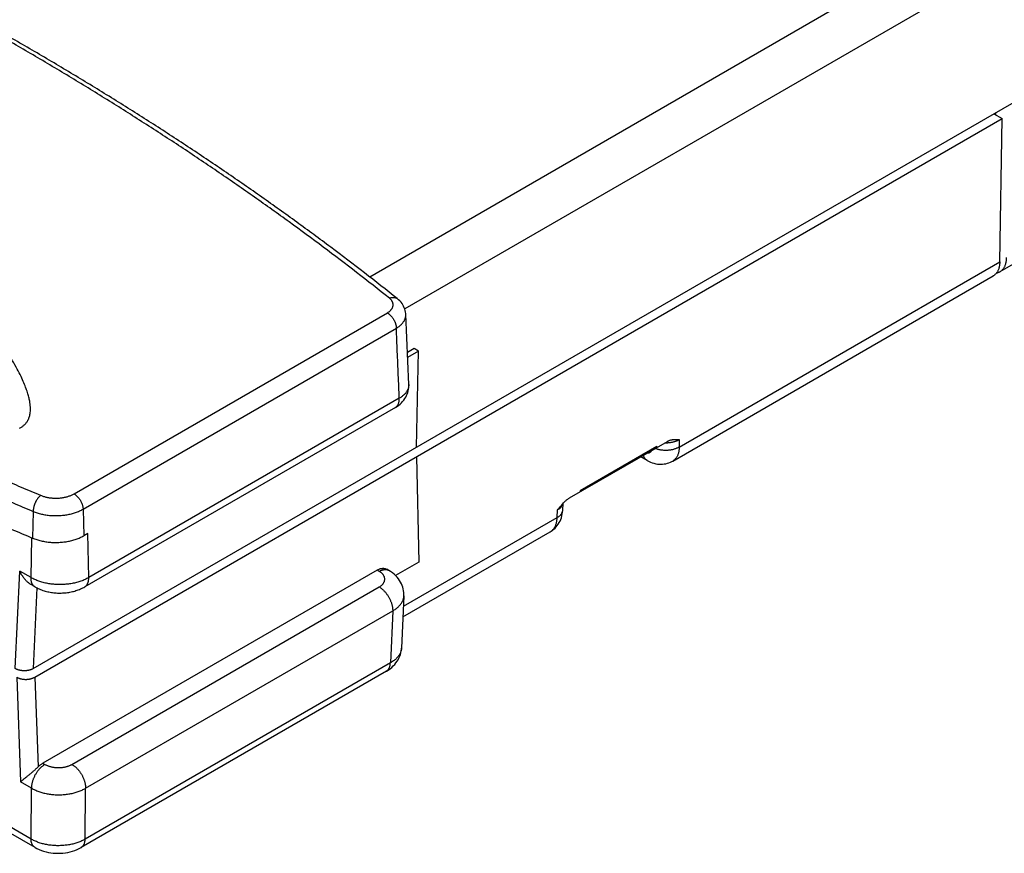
# Model space of a CAD drawing. Header units: inches. Extents: x 0 to 34, y 0 to 22.
# Tile 32 of 49: x 27.5 to 30.5, y 3.9 to 6.5. Entities that reach past the tile are written whole.
import ezdxf

# ---------------------------------------------------------------- set-up
doc = ezdxf.new("R2010")
doc.units = ezdxf.units.IN
doc.header["$LTSCALE"] = 1.87
doc.header["$MEASUREMENT"] = 0
doc.layers.get('0').update_dxf_attribs({"linetype": 'CONTINUOUS'})

msp = doc.modelspace()

# ---------------------------------------------------------------- linework, layer by layer
at = {"color": 7, "linetype": 'CONTINUOUS'}
for p, q in [((31.3283, 7.2778), (28.587, 5.695)), ((31.4095, 7.1636), (28.6952, 5.5963)), ((27.5478, 4.486), (31.2083, 6.5995)), ((30.5334, 5.7115), (31.3855, 6.2035)), ((27.5524, 4.4595), (30.5395, 6.1841)), ((30.5142, 6.1987), (30.5395, 6.1841)), ((30.5192, 6.2016), (30.5191, 6.1959)), ((30.5327, 5.7418), (30.5395, 6.1841)), ((29.5427, 5.1701), (30.5327, 5.7418)), ((29.5225, 5.1268), (30.5124, 5.6984)), ((27.6739, 5.0257), (28.6413, 5.5842)), ((28.7074, 5.3631), (28.6984, 5.5794)), ((27.7017, 4.9784), (28.6691, 5.5369)), ((28.7242, 5.4744), (28.7033, 5.4623)), ((28.7378, 5.4661), (28.7242, 5.4744)), ((28.7378, 5.4661), (28.7039, 5.4465)), ((28.731, 5.1692), (28.7378, 5.4661)), ((28.666, 5.2923), (27.7069, 4.7385)), ((28.6782, 5.3205), (27.7191, 4.7668)), ((29.2038, 5.0129), (29.5063, 5.1875)), ((29.4734, 5.1717), (29.2368, 5.0351)), ((29.4734, 5.1717), (29.4734, 5.1685)), ((29.5426, 5.193), (29.5427, 5.1701)), ((28.731, 5.1399), (28.7383, 4.815)), ((29.4432, 5.1289), (29.4241, 5.14)), ((29.4432, 5.1289), (29.4432, 5.1289)), ((29.2368, 5.0351), (29.2367, 5.0319)), ((29.1829, 4.9751), (29.1838, 4.9959)), ((27.5475, 4.9714), (27.546, 4.8889)), ((27.7017, 4.9784), (27.7036, 4.8961)), ((29.1657, 4.9525), (29.1667, 4.976)), ((28.6909, 4.6784), (29.1657, 4.9525)), ((27.7161, 4.9033), (27.7036, 4.8961)), ((27.7191, 4.7668), (27.7161, 4.9033)), ((28.6894, 4.6458), (29.1445, 4.9085)), ((27.5409, 4.7668), (27.5437, 4.8899)), ((28.7383, 4.815), (28.6664, 4.7735)), ((27.4925, 4.486), (27.5062, 4.7868)), ((27.5409, 4.7668), (27.5062, 4.7868)), ((28.6095, 4.79), (27.5774, 4.1941)), ((28.6161, 4.7862), (28.6095, 4.79)), ((28.6456, 4.7891), (28.6393, 4.7928)), ((27.5531, 4.7385), (27.541, 4.7455)), ((27.5591, 4.7353), (27.5478, 4.486)), ((27.6675, 4.1903), (28.6161, 4.738)), ((28.6924, 4.7103), (28.6851, 4.5496)), ((28.6924, 4.7103), (28.6924, 4.7103)), ((27.7093, 4.1167), (28.6578, 4.6644)), ((28.6578, 4.6644), (28.6506, 4.5037)), ((27.5533, 3.9337), (26.3968, 4.6015)), ((27.541, 3.9599), (26.4516, 4.5889)), ((28.6506, 4.5037), (27.708, 3.9595)), ((28.6383, 4.4779), (27.6959, 3.9338)), ((27.4967, 4.4595), (27.5089, 4.1364)), ((27.5524, 4.4595), (27.5629, 4.1826)), ((27.5774, 4.1941), (27.584, 4.1903)), ((27.5423, 4.1171), (27.5089, 4.1364)), ((27.541, 3.9599), (27.5423, 4.1171)), ((27.708, 3.9595), (27.7093, 4.1167))]:
    msp.add_line(p, q, dxfattribs=at)
for points in [[(28.6984, 5.5794), (28.6982, 5.5824), (28.6976, 5.5869), (28.6966, 5.5914), (28.6953, 5.5958), (28.6937, 5.6002), (28.6917, 5.6046), (28.6893, 5.6088), (28.6866, 5.613), (28.6835, 5.6171), (28.6799, 5.621), (28.676, 5.6248), (28.6721, 5.6282)], [(28.666, 5.2923), (28.6709, 5.2953), (28.6758, 5.2988), (28.6805, 5.3026), (28.6847, 5.3065), (28.6886, 5.3107), (28.6921, 5.315), (28.6952, 5.3195), (28.698, 5.3241), (28.7004, 5.3288), (28.7025, 5.3336), (28.7042, 5.3385), (28.7056, 5.3435), (28.7066, 5.3486), (28.7072, 5.3537), (28.7075, 5.3588), (28.7074, 5.3631)], [(29.4432, 5.1289), (29.4482, 5.1263), (29.4537, 5.1237), (29.4592, 5.1216), (29.4646, 5.1199), (29.4701, 5.1186), (29.4755, 5.1177), (29.4808, 5.1172), (29.486, 5.117), (29.4912, 5.1172), (29.4963, 5.1178), (29.5014, 5.1187), (29.5063, 5.1199), (29.5111, 5.1215), (29.5157, 5.1233), (29.5202, 5.1255), (29.5225, 5.1268)], [(29.1445, 4.9085), (29.1468, 4.9099), (29.1511, 4.9129), (29.1552, 4.9161), (29.1591, 4.9196), (29.1628, 4.9234), (29.1661, 4.9275), (29.1693, 4.9319), (29.1721, 4.9366), (29.1747, 4.9414), (29.1769, 4.9466), (29.1788, 4.952), (29.1804, 4.9576), (29.1816, 4.9634), (29.1825, 4.9694), (29.1829, 4.9751)], [(28.6924, 4.7103), (28.6924, 4.7151), (28.6922, 4.7207), (28.6915, 4.7263), (28.6904, 4.7318), (28.6889, 4.7373), (28.687, 4.7427), (28.6847, 4.7481), (28.682, 4.7533), (28.6789, 4.7584), (28.6754, 4.7634), (28.6714, 4.7682), (28.6671, 4.7729), (28.6622, 4.7773), (28.657, 4.7816), (28.6513, 4.7856), (28.6456, 4.7891)], [(28.6383, 4.4779), (28.644, 4.4814), (28.6497, 4.4854), (28.6549, 4.4897), (28.6597, 4.4941), (28.664, 4.4987), (28.668, 4.5035), (28.6715, 4.5085), (28.6746, 4.5135), (28.6773, 4.5187), (28.6796, 4.524), (28.6815, 4.5294), (28.683, 4.5348), (28.6841, 4.5404), (28.6848, 4.5459), (28.6851, 4.5496)], [(27.5533, 3.9337), (27.5593, 3.9305), (27.566, 3.9274), (27.5729, 3.9246), (27.58, 3.9223), (27.5873, 3.9203), (27.5947, 3.9187), (27.6021, 3.9174), (27.6096, 3.9165), (27.6171, 3.916), (27.6246, 3.9158), (27.6321, 3.916), (27.6396, 3.9165), (27.6471, 3.9174), (27.6546, 3.9187), (27.6619, 3.9203), (27.6692, 3.9223), (27.6763, 3.9247), (27.6833, 3.9274), (27.69, 3.9306), (27.696, 3.9338)]]:
    msp.add_lwpolyline(points, dxfattribs=at)
for points, knots in [([(28.6476, 5.6296), (28.6141, 5.6563), (28.5465, 5.7093), (28.4434, 5.7878), (28.3382, 5.8653), (28.231, 5.9418), (28.1219, 6.0175), (28.0107, 6.0922), (27.8977, 6.1658), (27.7827, 6.2385), (27.6658, 6.3102), (27.5471, 6.3809), (27.4265, 6.4505), (27.3041, 6.5191), (27.1799, 6.5865), (27.054, 6.6529), (26.9264, 6.7182), (26.797, 6.7823), (26.666, 6.8454), (26.5334, 6.9072), (26.3991, 6.9679), (26.2633, 7.0275), (26.172, 7.0662), (26.1261, 7.0854)], [0, 0, 0, 0, 0.043974, 0.088323, 0.133046, 0.178141, 0.223608, 0.269446, 0.315654, 0.36223, 0.409173, 0.45648, 0.504148, 0.552176, 0.600559, 0.649295, 0.698381, 0.747812, 0.797584, 0.847694, 0.898137, 0.948908, 1, 1, 1, 1]), ([(28.6721, 5.6282), (28.6385, 5.655), (28.5705, 5.7083), (28.4669, 5.7871), (28.3613, 5.8649), (28.2537, 5.9419), (28.1441, 6.0178), (28.0325, 6.0928), (27.919, 6.1668), (27.8036, 6.2398), (27.6862, 6.3117), (27.567, 6.3827), (27.446, 6.4525), (27.3232, 6.5213), (27.1986, 6.589), (27.0722, 6.6557), (26.9441, 6.7212), (26.8143, 6.7855), (26.6829, 6.8488), (26.5498, 6.9108), (26.4152, 6.9717), (26.2789, 7.0314), (26.1873, 7.0703), (26.1413, 7.0896)], [0, 0, 0, 0, 0.044009, 0.088388, 0.133138, 0.178256, 0.223744, 0.269599, 0.31582, 0.362406, 0.409355, 0.456665, 0.504333, 0.552357, 0.600733, 0.649458, 0.69853, 0.747944, 0.797695, 0.847782, 0.898197, 0.948939, 1, 1, 1, 1]), ([(27.5058, 5.2284), (27.507, 5.2291), (27.5096, 5.2305), (27.5132, 5.2328), (27.5167, 5.2353), (27.52, 5.2381), (27.5231, 5.2411), (27.5261, 5.2445), (27.5289, 5.2483), (27.5315, 5.2525), (27.5338, 5.257), (27.5357, 5.262), (27.5373, 5.2675), (27.5384, 5.2738), (27.5391, 5.2809), (27.5393, 5.2891), (27.5388, 5.2985), (27.5374, 5.3092), (27.5349, 5.3214), (27.5311, 5.3353), (27.5259, 5.351), (27.5189, 5.3688), (27.5097, 5.389), (27.4979, 5.4119), (27.483, 5.4379), (27.4646, 5.4671), (27.4422, 5.4996), (27.4158, 5.5347), (27.3857, 5.5718), (27.352, 5.6103), (27.315, 5.6499), (27.2747, 5.6901), (27.2317, 5.7305), (27.1861, 5.7707), (27.1383, 5.8105), (27.0885, 5.8495), (27.0369, 5.8877), (26.9838, 5.9248), (26.9294, 5.9607), (26.8738, 5.9954), (26.8169, 6.029), (26.7584, 6.0617), (26.6978, 6.0936), (26.6351, 6.1249), (26.5703, 6.1554), (26.5038, 6.1851), (26.4356, 6.2137), (26.3662, 6.2412), (26.296, 6.2674), (26.2255, 6.2921), (26.1553, 6.3153), (26.086, 6.3366), (26.0183, 6.356), (25.9533, 6.3734), (25.8922, 6.3885), (25.8363, 6.4011), (25.7863, 6.4115), (25.742, 6.4198), (25.7029, 6.4264), (25.6683, 6.4316), (25.6377, 6.4356), (25.6107, 6.4388), (25.5868, 6.441), (25.5657, 6.4424), (25.5473, 6.4432), (25.5312, 6.4434), (25.5171, 6.4433), (25.5048, 6.4429), (25.4939, 6.4422), (25.4842, 6.4413), (25.4755, 6.4401), (25.4678, 6.4388), (25.461, 6.4374), (25.455, 6.4359), (25.4497, 6.4344), (25.4448, 6.4327), (25.4403, 6.4308), (25.4361, 6.4289), (25.4335, 6.4275), (25.4323, 6.4268)], [0, 0, 0, 0, 0.001676, 0.003339, 0.004995, 0.006649, 0.008323, 0.010042, 0.011843, 0.013748, 0.015717, 0.017736, 0.019904, 0.022332, 0.025082, 0.028217, 0.031806, 0.035933, 0.040689, 0.046179, 0.052512, 0.059826, 0.068308, 0.078161, 0.089603, 0.102884, 0.118106, 0.135122, 0.153616, 0.173342, 0.194301, 0.216288, 0.239063, 0.26252, 0.286535, 0.310941, 0.33567, 0.360665, 0.385796, 0.411035, 0.436433, 0.462175, 0.488521, 0.515561, 0.543176, 0.571263, 0.599776, 0.628615, 0.657519, 0.686371, 0.714993, 0.743009, 0.770191, 0.796355, 0.820797, 0.842924, 0.862562, 0.879826, 0.895028, 0.908418, 0.920234, 0.930684, 0.9399, 0.94798, 0.955047, 0.961221, 0.966621, 0.971343, 0.975476, 0.979199, 0.982603, 0.985617, 0.988247, 0.990586, 0.992724, 0.994709, 0.996572, 0.998332, 1, 1, 1, 1]), ([(30.5334, 5.7115), (30.5342, 5.712), (30.5361, 5.7132), (30.5388, 5.7154), (30.5415, 5.718), (30.544, 5.721), (30.5461, 5.7243), (30.5481, 5.7279), (30.5497, 5.7318), (30.5511, 5.736), (30.5522, 5.7404), (30.553, 5.7451), (30.5535, 5.7499), (30.5536, 5.7533), (30.5537, 5.755)], [0, 0, 0, 0, 0.058519, 0.132503, 0.207544, 0.284206, 0.362989, 0.44432, 0.528549, 0.615946, 0.706703, 0.80094, 0.898708, 1, 1, 1, 1]), ([(30.5327, 5.7418), (30.5326, 5.7401), (30.5325, 5.7367), (30.532, 5.7319), (30.5312, 5.7272), (30.5301, 5.7228), (30.5287, 5.7186), (30.5271, 5.7147), (30.5252, 5.7111), (30.523, 5.7078), (30.5205, 5.7048), (30.5178, 5.7022), (30.5151, 5.7), (30.5133, 5.6988), (30.5124, 5.6984)], [0, 0, 0, 0, 0.101292, 0.19906, 0.293297, 0.384054, 0.471451, 0.55568, 0.637011, 0.715794, 0.792456, 0.867497, 0.941481, 1, 1, 1, 1]), ([(30.5227, 5.7076), (30.5238, 5.7078), (30.5261, 5.7084), (30.5294, 5.7095), (30.5319, 5.7107), (30.5332, 5.7114), (30.5334, 5.7115)], [0, 0, 0, 0, 0.282055, 0.609736, 0.933965, 1, 1, 1, 1]), ([(28.6413, 5.5842), (28.6423, 5.5848), (28.6442, 5.586), (28.6469, 5.5879), (28.6494, 5.5899), (28.6516, 5.5921), (28.6535, 5.5943), (28.6552, 5.5966), (28.6566, 5.5989), (28.6577, 5.6013), (28.6585, 5.6037), (28.659, 5.6062), (28.6592, 5.6087), (28.659, 5.6112), (28.6586, 5.6137), (28.6579, 5.6161), (28.6569, 5.6185), (28.6556, 5.6209), (28.654, 5.6232), (28.6521, 5.6254), (28.65, 5.6276), (28.6484, 5.6289), (28.6476, 5.6296)], [0, 0, 0, 0, 0.061167, 0.119969, 0.176446, 0.230682, 0.282767, 0.33284, 0.381083, 0.42771, 0.473113, 0.517607, 0.561606, 0.605569, 0.649885, 0.695009, 0.741342, 0.789164, 0.838745, 0.89032, 0.944048, 1, 1, 1, 1]), ([(28.6476, 5.6296), (28.6484, 5.6299), (28.6501, 5.6306), (28.6527, 5.6313), (28.6552, 5.6318), (28.6577, 5.6322), (28.6601, 5.6322), (28.6625, 5.6321), (28.6647, 5.6317), (28.6669, 5.6311), (28.6689, 5.6303), (28.6706, 5.6293), (28.6716, 5.6285), (28.6721, 5.6282)], [0, 0, 0, 0, 0.107292, 0.211257, 0.311819, 0.408986, 0.502862, 0.593656, 0.681681, 0.767358, 0.851208, 0.933836, 1, 1, 1, 1]), ([(28.6413, 5.5842), (28.6421, 5.5838), (28.6436, 5.5828), (28.6459, 5.5812), (28.6481, 5.5794), (28.6502, 5.5774), (28.6524, 5.5753), (28.6544, 5.573), (28.6563, 5.5705), (28.6582, 5.568), (28.6599, 5.5653), (28.6615, 5.5626), (28.663, 5.5597), (28.6644, 5.5569), (28.6656, 5.554), (28.6666, 5.5511), (28.6674, 5.5482), (28.6681, 5.5453), (28.6687, 5.5424), (28.669, 5.5397), (28.6691, 5.5378), (28.6691, 5.5369)], [0, 0, 0, 0, 0.04674, 0.095247, 0.145391, 0.197015, 0.249937, 0.303955, 0.35885, 0.414392, 0.470342, 0.526456, 0.582485, 0.638185, 0.693313, 0.747637, 0.800933, 0.852995, 0.903633, 0.952681, 1, 1, 1, 1]), ([(28.6691, 5.5369), (28.6706, 5.5378), (28.6735, 5.5396), (28.6776, 5.5425), (28.6813, 5.5456), (28.6847, 5.5487), (28.6878, 5.552), (28.6905, 5.5554), (28.6928, 5.5589), (28.6948, 5.5624), (28.6963, 5.5661), (28.6974, 5.5697), (28.6981, 5.5734), (28.6984, 5.5767), (28.6984, 5.5787), (28.6984, 5.5794)], [0, 0, 0, 0, 0.09564, 0.188013, 0.277148, 0.363127, 0.446, 0.525875, 0.602957, 0.67743, 0.749712, 0.820301, 0.889599, 0.958103, 1, 1, 1, 1]), ([(28.6782, 5.3205), (28.6772, 5.3446), (28.6752, 5.3927), (28.6721, 5.4648), (28.6701, 5.5129), (28.6691, 5.5369)], [0, 0, 0, 0, 0.333423, 0.666756, 1, 1, 1, 1]), ([(28.7074, 5.3631), (28.7075, 5.3624), (28.7075, 5.3604), (28.7072, 5.3571), (28.7065, 5.3534), (28.7053, 5.3498), (28.7038, 5.3461), (28.7019, 5.3426), (28.6996, 5.3391), (28.6969, 5.3357), (28.6938, 5.3324), (28.6904, 5.3292), (28.6866, 5.3261), (28.6826, 5.3232), (28.6797, 5.3214), (28.6782, 5.3205)], [0, 0, 0, 0, 0.042131, 0.110482, 0.179669, 0.250185, 0.322427, 0.396887, 0.473976, 0.553871, 0.636773, 0.722785, 0.811952, 0.904349, 1, 1, 1, 1]), ([(28.666, 5.2923), (28.6661, 5.2923), (28.6669, 5.2928), (28.6684, 5.2939), (28.6703, 5.2956), (28.672, 5.2975), (28.6735, 5.2997), (28.6748, 5.3021), (28.6759, 5.3047), (28.6768, 5.3075), (28.6775, 5.3106), (28.6779, 5.3138), (28.6782, 5.3171), (28.6782, 5.3194), (28.6782, 5.3205)], [0, 0, 0, 0, 0.013701, 0.090426, 0.168089, 0.247437, 0.329135, 0.413747, 0.501722, 0.593395, 0.688987, 0.788615, 0.892306, 1, 1, 1, 1]), ([(29.5427, 5.1701), (29.5416, 5.1695), (29.5396, 5.1684), (29.5363, 5.1668), (29.5328, 5.1653), (29.5292, 5.164), (29.5254, 5.1629), (29.5215, 5.1619), (29.5176, 5.1611), (29.5135, 5.1604), (29.5093, 5.16), (29.5052, 5.1597), (29.5009, 5.1596), (29.4967, 5.1597), (29.4926, 5.16), (29.4884, 5.1604), (29.4843, 5.1611), (29.4804, 5.1619), (29.4765, 5.1629), (29.4727, 5.164), (29.47, 5.165), (29.4686, 5.1655), (29.4684, 5.1656)], [0, 0, 0, 0, 0.046071, 0.093571, 0.142417, 0.192505, 0.243715, 0.295912, 0.34895, 0.402671, 0.456913, 0.511504, 0.566271, 0.621039, 0.67563, 0.729871, 0.783593, 0.83663, 0.888827, 0.940036, 0.990122, 1, 1, 1, 1]), ([(29.4989, 5.1833), (29.4996, 5.1833), (29.5017, 5.1832), (29.5051, 5.1833), (29.5093, 5.1836), (29.5135, 5.184), (29.5175, 5.1846), (29.5215, 5.1853), (29.5254, 5.1862), (29.5292, 5.1873), (29.5328, 5.1885), (29.5363, 5.1899), (29.5395, 5.1914), (29.5416, 5.1925), (29.5426, 5.193)], [0, 0, 0, 0, 0.044559, 0.13745, 0.229884, 0.321738, 0.412772, 0.502538, 0.59073, 0.67713, 0.761519, 0.843577, 0.923081, 1, 1, 1, 1]), ([(29.5063, 5.1875), (29.5072, 5.188), (29.509, 5.189), (29.5119, 5.1903), (29.5151, 5.1915), (29.5181, 5.1923), (29.5201, 5.1927), (29.5209, 5.1928)], [0, 0, 0, 0, 0.194015, 0.397738, 0.613634, 0.845603, 1, 1, 1, 1]), ([(29.5209, 5.1928), (29.5214, 5.1929), (29.5234, 5.1933), (29.5269, 5.1936), (29.5317, 5.1937), (29.537, 5.1935), (29.5407, 5.1932), (29.5426, 5.193)], [0, 0, 0, 0, 0.070853, 0.270918, 0.491818, 0.73498, 1, 1, 1, 1]), ([(29.5427, 5.1701), (29.5426, 5.1685), (29.5425, 5.1651), (29.542, 5.1603), (29.5412, 5.1556), (29.5401, 5.1512), (29.5388, 5.147), (29.5371, 5.1431), (29.5352, 5.1395), (29.533, 5.1362), (29.5306, 5.1333), (29.5279, 5.1306), (29.5252, 5.1285), (29.5233, 5.1273), (29.5225, 5.1268)], [0, 0, 0, 0, 0.101434, 0.199345, 0.293567, 0.384222, 0.471617, 0.555912, 0.637214, 0.71593, 0.792571, 0.867644, 0.941604, 1, 1, 1, 1]), ([(29.4432, 5.1289), (29.443, 5.1291), (29.442, 5.1297), (29.4404, 5.1308), (29.4386, 5.1326), (29.4369, 5.1346), (29.4354, 5.1368), (29.4341, 5.1393), (29.4331, 5.142), (29.4325, 5.1438), (29.4323, 5.1448)], [0, 0, 0, 0, 0.040783, 0.16813, 0.297259, 0.429421, 0.565721, 0.70708, 0.854223, 1, 1, 1, 1]), ([(29.4571, 5.1591), (29.457, 5.1589), (29.4566, 5.1582), (29.4559, 5.1569), (29.4547, 5.1553), (29.4534, 5.154), (29.4518, 5.1528), (29.4502, 5.1519), (29.4484, 5.1513), (29.4465, 5.1508), (29.4446, 5.1507), (29.4433, 5.1507), (29.4427, 5.1508)], [0, 0, 0, 0, 0.025117, 0.139602, 0.249938, 0.357443, 0.462956, 0.567934, 0.67443, 0.783718, 0.896571, 1, 1, 1, 1]), ([(27.4799, 5.0594), (27.4899, 5.0551), (27.5101, 5.0465), (27.5403, 5.0337), (27.5605, 5.0252), (27.5706, 5.021)], [0, 0, 0, 0, 0.332873, 0.666207, 1, 1, 1, 1]), ([(27.5706, 5.021), (27.5699, 5.0205), (27.5687, 5.0194), (27.5668, 5.0176), (27.565, 5.0156), (27.5632, 5.0134), (27.5614, 5.0111), (27.5597, 5.0086), (27.5581, 5.006), (27.5566, 5.0033), (27.5551, 5.0005), (27.5538, 4.9976), (27.5526, 4.9947), (27.5515, 4.9917), (27.5505, 4.9887), (27.5496, 4.9857), (27.5489, 4.9827), (27.5483, 4.9798), (27.5479, 4.9769), (27.5476, 4.9741), (27.5475, 4.9723), (27.5475, 4.9714)], [0, 0, 0, 0, 0.043849, 0.089945, 0.138145, 0.188274, 0.240126, 0.293475, 0.348071, 0.403653, 0.459945, 0.516666, 0.573528, 0.630241, 0.686519, 0.742079, 0.796646, 0.849959, 0.90177, 0.951852, 1, 1, 1, 1]), ([(27.5706, 5.021), (27.5721, 5.0204), (27.5751, 5.0192), (27.5797, 5.0176), (27.5845, 5.0163), (27.5895, 5.0151), (27.5946, 5.0141), (27.5998, 5.0133), (27.605, 5.0127), (27.6104, 5.0123), (27.6157, 5.0122), (27.6211, 5.0122), (27.6264, 5.0124), (27.6317, 5.0129), (27.637, 5.0135), (27.6422, 5.0144), (27.6472, 5.0155), (27.6521, 5.0167), (27.6569, 5.0181), (27.6615, 5.0198), (27.6658, 5.0215), (27.67, 5.0235), (27.6727, 5.0249), (27.6739, 5.0257)], [0, 0, 0, 0, 0.044723, 0.090635, 0.137571, 0.185405, 0.23402, 0.283272, 0.333023, 0.383125, 0.433429, 0.483784, 0.534037, 0.584038, 0.633637, 0.68269, 0.731056, 0.778602, 0.825206, 0.870747, 0.915128, 0.958255, 1, 1, 1, 1]), ([(27.6739, 5.0257), (27.6747, 5.0252), (27.6762, 5.0243), (27.6785, 5.0227), (27.6807, 5.0209), (27.6829, 5.0189), (27.685, 5.0167), (27.687, 5.0144), (27.6889, 5.012), (27.6908, 5.0094), (27.6925, 5.0068), (27.6941, 5.004), (27.6956, 5.0012), (27.697, 4.9983), (27.6982, 4.9954), (27.6992, 4.9925), (27.7, 4.9896), (27.7007, 4.9867), (27.7013, 4.9839), (27.7016, 4.9811), (27.7017, 4.9793), (27.7017, 4.9784)], [0, 0, 0, 0, 0.046741, 0.095247, 0.145392, 0.197016, 0.249938, 0.303955, 0.358851, 0.414393, 0.470343, 0.526456, 0.582486, 0.638185, 0.693314, 0.747637, 0.800934, 0.852995, 0.903633, 0.952681, 1, 1, 1, 1]), ([(27.4518, 5.0119), (27.4624, 5.0074), (27.4836, 4.9983), (27.5155, 4.9848), (27.5368, 4.9758), (27.5475, 4.9714)], [0, 0, 0, 0, 0.332849, 0.666183, 1, 1, 1, 1]), ([(29.1667, 4.976), (29.1677, 4.9766), (29.1696, 4.9778), (29.1722, 4.9797), (29.1747, 4.9817), (29.1768, 4.9838), (29.1787, 4.986), (29.1803, 4.9883), (29.1817, 4.9906), (29.1827, 4.993), (29.1832, 4.9946), (29.1834, 4.9955), (29.1834, 4.9955)], [0, 0, 0, 0, 0.128791, 0.252712, 0.371912, 0.486402, 0.596216, 0.701661, 0.803219, 0.901413, 0.996752, 1, 1, 1, 1]), ([(29.1667, 4.976), (29.1687, 4.9784), (29.1725, 4.983), (29.177, 4.9883), (29.1796, 4.9913), (29.1803, 4.9921)], [0, 0, 0, 0, 0.444064, 0.844193, 1, 1, 1, 1]), ([(29.1803, 4.9921), (29.1812, 4.9931), (29.1836, 4.9957), (29.1873, 4.9995), (29.1913, 5.0034), (29.1948, 5.0065), (29.1981, 5.0091), (29.201, 5.0112), (29.2029, 5.0124), (29.2038, 5.0129)], [0, 0, 0, 0, 0.13054, 0.333319, 0.507197, 0.656588, 0.786281, 0.8999, 1, 1, 1, 1]), ([(27.5475, 4.9714), (27.5495, 4.9705), (27.5536, 4.9689), (27.5599, 4.9668), (27.5664, 4.9649), (27.5731, 4.9632), (27.58, 4.9617), (27.587, 4.9605), (27.5941, 4.9595), (27.6013, 4.9588), (27.6086, 4.9584), (27.6159, 4.9582), (27.6232, 4.9583), (27.6305, 4.9586), (27.6377, 4.9592), (27.6449, 4.9601), (27.652, 4.9611), (27.6589, 4.9625), (27.6657, 4.9641), (27.6723, 4.9659), (27.6787, 4.968), (27.6848, 4.9702), (27.6907, 4.9727), (27.6964, 4.9754), (27.7, 4.9774), (27.7017, 4.9784)], [0, 0, 0, 0, 0.040839, 0.082626, 0.125281, 0.168716, 0.212834, 0.257536, 0.302715, 0.348262, 0.394064, 0.440007, 0.485975, 0.531853, 0.577526, 0.622881, 0.667806, 0.712194, 0.755941, 0.798951, 0.84113, 0.882396, 0.922671, 0.961891, 1, 1, 1, 1]), ([(29.1657, 4.9525), (29.1666, 4.953), (29.1685, 4.9541), (29.1712, 4.9559), (29.1736, 4.9579), (29.1757, 4.9599), (29.1776, 4.962), (29.1792, 4.9642), (29.1806, 4.9665), (29.1816, 4.9688), (29.1824, 4.9712), (29.1828, 4.9733), (29.1829, 4.9746), (29.1829, 4.9751)], [0, 0, 0, 0, 0.111882, 0.219508, 0.322875, 0.422073, 0.517295, 0.608843, 0.697139, 0.782718, 0.86623, 0.948413, 1, 1, 1, 1]), ([(27.4499, 4.9296), (27.4606, 4.925), (27.4819, 4.916), (27.5139, 4.9024), (27.5353, 4.8934), (27.546, 4.8889)], [0, 0, 0, 0, 0.332848, 0.666182, 1, 1, 1, 1]), ([(29.1445, 4.9085), (29.1453, 4.909), (29.1472, 4.9102), (29.15, 4.9124), (29.1528, 4.9151), (29.1553, 4.9182), (29.1576, 4.9215), (29.1596, 4.9252), (29.1613, 4.9291), (29.1627, 4.9333), (29.1639, 4.9378), (29.1648, 4.9425), (29.1654, 4.9474), (29.1656, 4.9508), (29.1657, 4.9525)], [0, 0, 0, 0, 0.058586, 0.132855, 0.208268, 0.285235, 0.364224, 0.445725, 0.530115, 0.617475, 0.707942, 0.801824, 0.899238, 1, 1, 1, 1]), ([(27.546, 4.8889), (27.548, 4.888), (27.5522, 4.8864), (27.5586, 4.8842), (27.5653, 4.8822), (27.5721, 4.8805), (27.5791, 4.879), (27.5863, 4.8778), (27.5936, 4.8768), (27.6009, 4.8761), (27.6084, 4.8756), (27.6158, 4.8754), (27.6233, 4.8755), (27.6308, 4.8759), (27.6382, 4.8765), (27.6455, 4.8773), (27.6527, 4.8784), (27.6598, 4.8798), (27.6667, 4.8814), (27.6735, 4.8833), (27.68, 4.8854), (27.6863, 4.8877), (27.6923, 4.8903), (27.6981, 4.893), (27.7018, 4.895), (27.7036, 4.8961)], [0, 0, 0, 0, 0.040839, 0.082627, 0.125282, 0.168715, 0.212834, 0.257535, 0.302714, 0.348262, 0.394065, 0.440007, 0.485975, 0.531853, 0.577525, 0.622879, 0.667805, 0.712194, 0.755942, 0.798951, 0.84113, 0.882395, 0.92267, 0.96189, 1, 1, 1, 1]), ([(27.541, 4.7455), (27.5403, 4.7459), (27.5384, 4.747), (27.5355, 4.7491), (27.5322, 4.7517), (27.5288, 4.7547), (27.5253, 4.7582), (27.5219, 4.7621), (27.5184, 4.7663), (27.5151, 4.771), (27.5119, 4.776), (27.5089, 4.7813), (27.5071, 4.785), (27.5062, 4.7868)], [0, 0, 0, 0, 0.047033, 0.118254, 0.195388, 0.278533, 0.367637, 0.462464, 0.562576, 0.667321, 0.77585, 0.887132, 1, 1, 1, 1]), ([(28.6095, 4.79), (28.6105, 4.7906), (28.6125, 4.7917), (28.6156, 4.7931), (28.6187, 4.7942), (28.6218, 4.795), (28.6247, 4.7955), (28.6276, 4.7957), (28.6304, 4.7956), (28.6331, 4.7952), (28.6357, 4.7945), (28.6378, 4.7936), (28.6389, 4.793), (28.6393, 4.7928)], [0, 0, 0, 0, 0.112685, 0.221101, 0.325247, 0.425219, 0.521227, 0.613602, 0.702799, 0.789399, 0.874097, 0.957678, 1, 1, 1, 1]), ([(28.6161, 4.7862), (28.6171, 4.7868), (28.6191, 4.7878), (28.6221, 4.7892), (28.6251, 4.7903), (28.628, 4.7911), (28.6309, 4.7917), (28.6337, 4.7919), (28.6364, 4.7919), (28.639, 4.7916), (28.6415, 4.791), (28.6437, 4.7902), (28.645, 4.7895), (28.6456, 4.7891)], [0, 0, 0, 0, 0.110591, 0.216985, 0.31915, 0.417147, 0.511136, 0.601388, 0.688294, 0.772365, 0.854228, 0.934609, 1, 1, 1, 1]), ([(28.6161, 4.738), (28.6171, 4.7386), (28.619, 4.7397), (28.6216, 4.7416), (28.624, 4.7436), (28.6262, 4.7457), (28.6281, 4.7479), (28.6297, 4.7502), (28.631, 4.7525), (28.6321, 4.7548), (28.6328, 4.7572), (28.6333, 4.7597), (28.6334, 4.7621), (28.6333, 4.7646), (28.6328, 4.767), (28.6321, 4.7694), (28.631, 4.7718), (28.6297, 4.7741), (28.6281, 4.7763), (28.6262, 4.7785), (28.624, 4.7806), (28.6216, 4.7826), (28.619, 4.7845), (28.6171, 4.7856), (28.6161, 4.7862)], [0, 0, 0, 0, 0.054779, 0.107174, 0.157381, 0.205657, 0.252003, 0.296459, 0.339356, 0.380906, 0.42123, 0.460769, 0.500001, 0.539209, 0.578733, 0.619099, 0.660657, 0.703512, 0.747977, 0.79434, 0.842592, 0.8928, 0.945247, 1, 1, 1, 1]), ([(27.7191, 4.7668), (27.7173, 4.7657), (27.7136, 4.7637), (27.7077, 4.7609), (27.7016, 4.7583), (27.6952, 4.7559), (27.6886, 4.7538), (27.6817, 4.7518), (27.6747, 4.7502), (27.6675, 4.7487), (27.6602, 4.7475), (27.6527, 4.7466), (27.6452, 4.746), (27.6376, 4.7456), (27.63, 4.7454), (27.6224, 4.7456), (27.6148, 4.746), (27.6073, 4.7466), (27.5999, 4.7475), (27.5925, 4.7487), (27.5853, 4.7502), (27.5783, 4.7518), (27.5715, 4.7538), (27.5648, 4.7559), (27.5585, 4.7583), (27.5523, 4.7609), (27.5465, 4.7637), (27.5427, 4.7657), (27.5409, 4.7668)], [0, 0, 0, 0, 0.034057, 0.069092, 0.105055, 0.141892, 0.179537, 0.217918, 0.256956, 0.296567, 0.336662, 0.37715, 0.417934, 0.458917, 0.5, 0.541083, 0.582066, 0.62285, 0.663337, 0.703433, 0.743044, 0.782082, 0.820463, 0.858108, 0.894945, 0.930908, 0.965943, 1, 1, 1, 1]), ([(27.5531, 4.7385), (27.553, 4.7386), (27.5521, 4.7391), (27.5506, 4.7401), (27.5488, 4.7418), (27.5471, 4.7438), (27.5456, 4.7459), (27.5443, 4.7484), (27.5432, 4.751), (27.5423, 4.7538), (27.5416, 4.7568), (27.5411, 4.76), (27.5409, 4.7634), (27.5409, 4.7656), (27.5409, 4.7668)], [0, 0, 0, 0, 0.01375, 0.090471, 0.16813, 0.247474, 0.329168, 0.413775, 0.501746, 0.593414, 0.689001, 0.788626, 0.892311, 1, 1, 1, 1]), ([(27.7069, 4.7385), (27.7071, 4.7386), (27.7079, 4.7391), (27.7094, 4.7401), (27.7113, 4.7418), (27.713, 4.7438), (27.7145, 4.7459), (27.7158, 4.7484), (27.7169, 4.751), (27.7178, 4.7538), (27.7184, 4.7568), (27.7189, 4.76), (27.7192, 4.7634), (27.7192, 4.7656), (27.7191, 4.7668)], [0, 0, 0, 0, 0.013747, 0.090469, 0.168129, 0.247473, 0.329167, 0.413775, 0.501746, 0.593414, 0.689001, 0.788625, 0.892311, 1, 1, 1, 1]), ([(27.5531, 4.7385), (27.5552, 4.7373), (27.5597, 4.7349), (27.5665, 4.7317), (27.5737, 4.7289), (27.5811, 4.7264), (27.5886, 4.7243), (27.5962, 4.7226), (27.6038, 4.7212), (27.6114, 4.7202), (27.6191, 4.7196), (27.6268, 4.7192), (27.6345, 4.7193), (27.6421, 4.7196), (27.6498, 4.7203), (27.6574, 4.7214), (27.6649, 4.7228), (27.6723, 4.7245), (27.6796, 4.7266), (27.6868, 4.729), (27.6937, 4.7318), (27.7005, 4.735), (27.7048, 4.7373), (27.7069, 4.7385)], [0, 0, 0, 0, 0.046471, 0.093449, 0.14209, 0.190481, 0.239196, 0.287495, 0.335881, 0.384022, 0.432096, 0.480018, 0.52789, 0.575649, 0.623437, 0.671062, 0.718837, 0.766265, 0.81396, 0.860922, 0.908113, 0.953981, 1, 1, 1, 1]), ([(28.6161, 4.738), (28.6171, 4.7374), (28.6192, 4.7361), (28.6222, 4.734), (28.6252, 4.7317), (28.6281, 4.7291), (28.631, 4.7263), (28.6338, 4.7233), (28.6365, 4.7202), (28.639, 4.7169), (28.6415, 4.7134), (28.6439, 4.7099), (28.646, 4.7062), (28.6481, 4.7024), (28.6499, 4.6986), (28.6516, 4.6947), (28.6531, 4.6908), (28.6544, 4.6869), (28.6555, 4.683), (28.6564, 4.6791), (28.6571, 4.6753), (28.6576, 4.6716), (28.6579, 4.668), (28.6579, 4.6656), (28.6578, 4.6644)], [0, 0, 0, 0, 0.040455, 0.082287, 0.125411, 0.169722, 0.215102, 0.261416, 0.30852, 0.356259, 0.404474, 0.452998, 0.501662, 0.550295, 0.598726, 0.646788, 0.694316, 0.741151, 0.787144, 0.832152, 0.876048, 0.918717, 0.96006, 1, 1, 1, 1]), ([(28.6578, 4.6644), (28.6595, 4.6654), (28.6627, 4.6673), (28.6673, 4.6704), (28.6715, 4.6736), (28.6754, 4.677), (28.6789, 4.6805), (28.682, 4.6842), (28.6848, 4.688), (28.6871, 4.6918), (28.689, 4.6958), (28.6905, 4.6998), (28.6916, 4.7039), (28.6922, 4.7074), (28.6923, 4.7095), (28.6924, 4.7103)], [0, 0, 0, 0, 0.095111, 0.187004, 0.275793, 0.361707, 0.44479, 0.524982, 0.602518, 0.677686, 0.750798, 0.822079, 0.891928, 0.960962, 1, 1, 1, 1]), ([(28.6851, 4.5496), (28.685, 4.5488), (28.6849, 4.5467), (28.6843, 4.5431), (28.6832, 4.5391), (28.6817, 4.5351), (28.6798, 4.5311), (28.6775, 4.5272), (28.6747, 4.5235), (28.6716, 4.5198), (28.6681, 4.5163), (28.6642, 4.5129), (28.66, 4.5096), (28.6554, 4.5066), (28.6522, 4.5046), (28.6506, 4.5037)], [0, 0, 0, 0, 0.039068, 0.1081, 0.177947, 0.249226, 0.322335, 0.397501, 0.475035, 0.555224, 0.638304, 0.724216, 0.813002, 0.904892, 1, 1, 1, 1]), ([(28.6383, 4.4779), (28.6387, 4.4781), (28.6397, 4.4787), (28.6413, 4.48), (28.6432, 4.4817), (28.6448, 4.4838), (28.6463, 4.486), (28.6475, 4.4885), (28.6486, 4.4912), (28.6494, 4.4941), (28.65, 4.4971), (28.6504, 4.5004), (28.6505, 4.5026), (28.6506, 4.5037)], [0, 0, 0, 0, 0.038191, 0.121596, 0.206251, 0.292945, 0.382371, 0.475105, 0.571599, 0.672182, 0.77706, 0.886332, 1, 1, 1, 1]), ([(27.5478, 4.486), (27.547, 4.4855), (27.5454, 4.4847), (27.5428, 4.4835), (27.5401, 4.4825), (27.5373, 4.4816), (27.5343, 4.4809), (27.5313, 4.4803), (27.5282, 4.4798), (27.525, 4.4795), (27.5218, 4.4794), (27.5185, 4.4794), (27.5153, 4.4795), (27.5121, 4.4798), (27.509, 4.4803), (27.506, 4.4809), (27.503, 4.4816), (27.5002, 4.4825), (27.4975, 4.4835), (27.4949, 4.4847), (27.4933, 4.4855), (27.4925, 4.486)], [0, 0, 0, 0, 0.046833, 0.095468, 0.145771, 0.197578, 0.2507, 0.304924, 0.360023, 0.415757, 0.471876, 0.528124, 0.584243, 0.639977, 0.695076, 0.7493, 0.802421, 0.854229, 0.904532, 0.953167, 1, 1, 1, 1]), ([(27.4967, 4.4595), (27.4975, 4.459), (27.4991, 4.4582), (27.5017, 4.457), (27.5044, 4.456), (27.5073, 4.4551), (27.5103, 4.4543), (27.5134, 4.4537), (27.5165, 4.4533), (27.5197, 4.453), (27.523, 4.4528), (27.5262, 4.4528), (27.5295, 4.453), (27.5327, 4.4533), (27.5358, 4.4537), (27.5389, 4.4543), (27.5419, 4.4551), (27.5447, 4.456), (27.5475, 4.457), (27.55, 4.4581), (27.5517, 4.459), (27.5524, 4.4595)], [0, 0, 0, 0, 0.046849, 0.095499, 0.145816, 0.197633, 0.250762, 0.304991, 0.360093, 0.415826, 0.471942, 0.528186, 0.584298, 0.640024, 0.695115, 0.749331, 0.802443, 0.854243, 0.90454, 0.95317, 1, 1, 1, 1]), ([(27.5629, 4.1826), (27.5622, 4.1819), (27.5608, 4.1805), (27.5586, 4.1784), (27.5562, 4.1762), (27.5537, 4.1739), (27.551, 4.1716), (27.5482, 4.1691), (27.5452, 4.1666), (27.5421, 4.164), (27.5388, 4.1613), (27.5354, 4.1585), (27.532, 4.1557), (27.5285, 4.1528), (27.525, 4.1499), (27.5215, 4.1471), (27.5181, 4.1443), (27.5148, 4.1416), (27.5118, 4.139), (27.5098, 4.1373), (27.5089, 4.1364)], [0, 0, 0, 0, 0.040795, 0.083839, 0.129219, 0.177012, 0.227267, 0.279997, 0.335162, 0.392655, 0.452281, 0.513743, 0.576633, 0.640422, 0.704463, 0.768003, 0.830204, 0.890187, 0.947064, 1, 1, 1, 1]), ([(27.584, 4.1903), (27.583, 4.1897), (27.5809, 4.1885), (27.578, 4.1863), (27.575, 4.184), (27.5721, 4.1814), (27.5692, 4.1787), (27.5664, 4.1757), (27.5638, 4.1726), (27.5612, 4.1693), (27.5587, 4.1659), (27.5564, 4.1624), (27.5542, 4.1587), (27.5522, 4.155), (27.5503, 4.1512), (27.5486, 4.1473), (27.5471, 4.1434), (27.5458, 4.1395), (27.5447, 4.1357), (27.5438, 4.1318), (27.5431, 4.128), (27.5426, 4.1243), (27.5423, 4.1207), (27.5422, 4.1183), (27.5423, 4.1171)], [0, 0, 0, 0, 0.040421, 0.082211, 0.125286, 0.169544, 0.214865, 0.261119, 0.308162, 0.355844, 0.404004, 0.45248, 0.501104, 0.549708, 0.598123, 0.646182, 0.693722, 0.740588, 0.786628, 0.831703, 0.875684, 0.918456, 0.959921, 1, 1, 1, 1]), ([(27.5629, 4.1826), (27.5638, 4.1836), (27.5656, 4.1854), (27.5685, 4.1879), (27.5714, 4.1902), (27.5744, 4.1923), (27.5764, 4.1936), (27.5774, 4.1941)], [0, 0, 0, 0, 0.210736, 0.41657, 0.616999, 0.811592, 1, 1, 1, 1]), ([(27.584, 4.1903), (27.585, 4.1897), (27.5871, 4.1886), (27.5904, 4.1871), (27.5939, 4.1857), (27.5975, 4.1844), (27.6013, 4.1834), (27.6052, 4.1824), (27.6092, 4.1817), (27.6132, 4.1811), (27.6174, 4.1806), (27.6216, 4.1804), (27.6258, 4.1803), (27.63, 4.1804), (27.6342, 4.1806), (27.6383, 4.1811), (27.6424, 4.1817), (27.6464, 4.1824), (27.6503, 4.1834), (27.654, 4.1844), (27.6576, 4.1857), (27.6611, 4.1871), (27.6644, 4.1886), (27.6665, 4.1897), (27.6675, 4.1903)], [0, 0, 0, 0, 0.040638, 0.082418, 0.125311, 0.169428, 0.214648, 0.260713, 0.307597, 0.355237, 0.403267, 0.451535, 0.500062, 0.548618, 0.596901, 0.644873, 0.692492, 0.73941, 0.785454, 0.830642, 0.874763, 0.917641, 0.959362, 1, 1, 1, 1]), ([(27.6675, 4.1903), (27.6685, 4.1897), (27.6706, 4.1884), (27.6736, 4.1863), (27.6766, 4.184), (27.6795, 4.1814), (27.6824, 4.1786), (27.6852, 4.1756), (27.6879, 4.1725), (27.6905, 4.1692), (27.6929, 4.1657), (27.6953, 4.1622), (27.6974, 4.1585), (27.6995, 4.1547), (27.7013, 4.1509), (27.703, 4.147), (27.7045, 4.1431), (27.7058, 4.1392), (27.7069, 4.1353), (27.7078, 4.1314), (27.7085, 4.1276), (27.709, 4.1239), (27.7093, 4.1203), (27.7093, 4.1179), (27.7093, 4.1167)], [0, 0, 0, 0, 0.040455, 0.082287, 0.125411, 0.169722, 0.215102, 0.261416, 0.30852, 0.356259, 0.404474, 0.452998, 0.501662, 0.550295, 0.598726, 0.646788, 0.694316, 0.741151, 0.787144, 0.832152, 0.876048, 0.918716, 0.96006, 1, 1, 1, 1]), ([(27.5423, 4.1171), (27.544, 4.1161), (27.5475, 4.1142), (27.553, 4.1115), (27.5587, 4.109), (27.5647, 4.1067), (27.5709, 4.1046), (27.5773, 4.1027), (27.5839, 4.1011), (27.5907, 4.0997), (27.5975, 4.0986), (27.6045, 4.0977), (27.6115, 4.097), (27.6186, 4.0966), (27.6258, 4.0965), (27.6329, 4.0966), (27.64, 4.097), (27.647, 4.0976), (27.654, 4.0984), (27.6609, 4.0996), (27.6676, 4.1009), (27.6742, 4.1025), (27.6806, 4.1043), (27.6868, 4.1064), (27.6928, 4.1086), (27.6986, 4.1111), (27.704, 4.1138), (27.7075, 4.1157), (27.7093, 4.1167)], [0, 0, 0, 0, 0.034244, 0.069428, 0.105486, 0.14238, 0.18009, 0.218528, 0.257543, 0.297106, 0.337196, 0.377673, 0.418402, 0.459313, 0.500345, 0.541397, 0.582277, 0.622925, 0.66334, 0.703416, 0.742991, 0.781988, 0.820347, 0.858017, 0.894847, 0.930772, 0.965823, 1, 1, 1, 1]), ([(27.5533, 3.9337), (27.5529, 3.9339), (27.5519, 3.9346), (27.5502, 3.9358), (27.5484, 3.9376), (27.5467, 3.9397), (27.5453, 3.9419), (27.544, 3.9445), (27.543, 3.9472), (27.5422, 3.9501), (27.5416, 3.9532), (27.5412, 3.9565), (27.5411, 3.9588), (27.541, 3.9599)], [0, 0, 0, 0, 0.038311, 0.121503, 0.205972, 0.29252, 0.381849, 0.474542, 0.571052, 0.671705, 0.776704, 0.886138, 1, 1, 1, 1]), ([(27.708, 3.9595), (27.7064, 3.9585), (27.7029, 3.9566), (27.6975, 3.954), (27.6917, 3.9515), (27.6857, 3.9492), (27.6795, 3.9471), (27.6731, 3.9453), (27.6665, 3.9437), (27.6598, 3.9424), (27.6529, 3.9412), (27.6459, 3.9404), (27.6389, 3.9398), (27.6318, 3.9394), (27.6246, 3.9393), (27.6175, 3.9394), (27.6104, 3.9398), (27.6034, 3.9405), (27.5964, 3.9414), (27.5895, 3.9425), (27.5827, 3.9439), (27.5762, 3.9455), (27.5697, 3.9474), (27.5635, 3.9494), (27.5575, 3.9517), (27.5518, 3.9542), (27.5463, 3.957), (27.5428, 3.9589), (27.541, 3.9599)], [0, 0, 0, 0, 0.033361, 0.068338, 0.1043, 0.141159, 0.178839, 0.217225, 0.256248, 0.295852, 0.335961, 0.376412, 0.417099, 0.45802, 0.499113, 0.540187, 0.581142, 0.621914, 0.662435, 0.702569, 0.742177, 0.781236, 0.819717, 0.857469, 0.894404, 0.9305, 0.96572, 1, 1, 1, 1]), ([(27.696, 3.9338), (27.6963, 3.934), (27.6973, 3.9346), (27.6989, 3.9358), (27.7008, 3.9376), (27.7024, 3.9396), (27.7039, 3.9419), (27.7051, 3.9444), (27.7062, 3.947), (27.707, 3.9499), (27.7076, 3.953), (27.708, 3.9562), (27.7081, 3.9585), (27.7082, 3.9596)], [0, 0, 0, 0, 0.037038, 0.120617, 0.205432, 0.292271, 0.381827, 0.47468, 0.571283, 0.671965, 0.776937, 0.886294, 1, 1, 1, 1])]:
    msp.add_open_spline(points, degree=3, knots=knots, dxfattribs=at)

doc.saveas('drawing.dxf')
